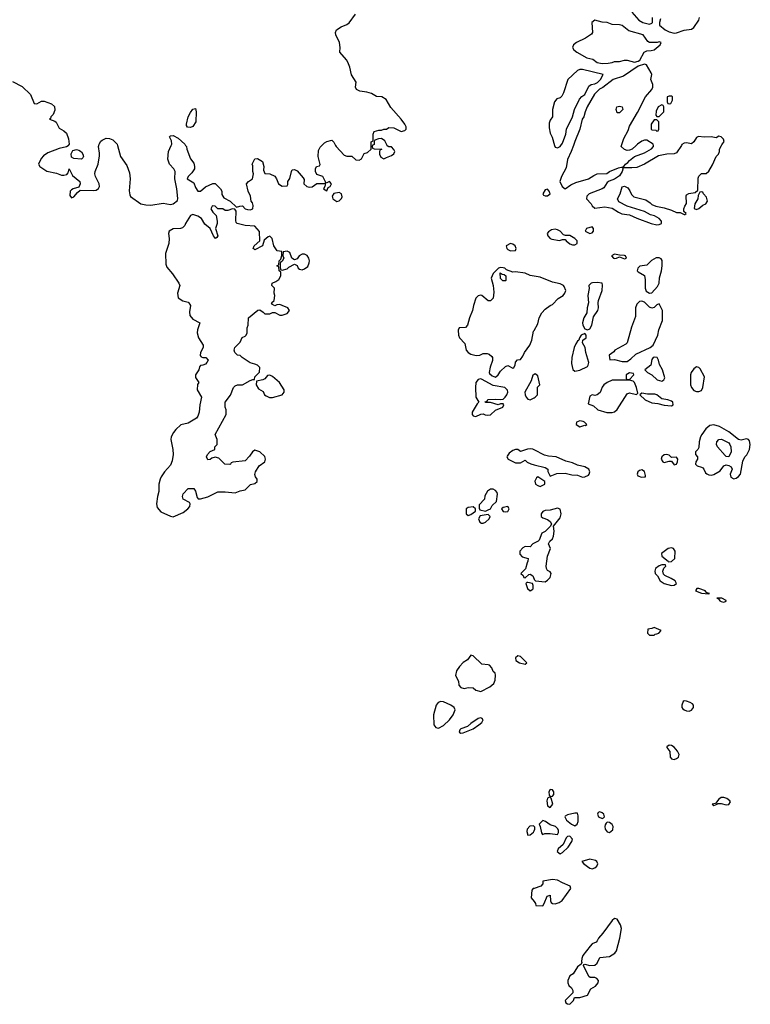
# Model space of a CAD drawing. Header units: inches. Extents: x 2106670 to 2322961, y 36024 to 224899.
# Tile 177 of 256: x 2305853 to 2311744, y 83078 to 91013. Entities that reach past the tile are written whole.
import ezdxf

# ---------------------------------------------------------------- set-up
doc = ezdxf.new("R2010")
doc.units = ezdxf.units.IN
doc.header["$MEASUREMENT"] = 0
for name, color, linetype in [('C3008', 7, 'Continuous'), ('C3009', 7, 'Continuous'), ('C3018', 7, 'Continuous'), ('C3019', 7, 'Continuous')]:
    doc.layers.add(name, color=color, linetype=linetype)

msp = doc.modelspace()

# ---------------------------------------------------------------- linework, layer by layer
at = {"layer": 'C3008', "color": 5, "elevation": 20}
for points in [[(2306244.6, 90000), (2306242.8, 89997.2), (2306230.7, 89989.3), (2306170, 89974.5), (2306079.6, 89940.4), (2306045.5, 89914.5), (2306026.8, 89893.2), (2306004, 89850), (2306016, 89830), (2306072.8, 89792.8), (2306150, 89775.9), (2306190, 89760.3), (2306210, 89758.7), (2306233.6, 89766.4), (2306242.5, 89777.5), (2306252, 89810), (2306278, 89758), (2306337.3, 89710), (2306340.7, 89690), (2306330, 89662), (2306284.7, 89650), (2306270, 89642.7), (2306260.5, 89630), (2306256.8, 89596.8), (2306270, 89576), (2306290, 89585.5), (2306318.7, 89621.3), (2306340.1, 89639.9), (2306450, 89636.9), (2306470, 89640.3), (2306488.6, 89651.5), (2306496, 89670), (2306492.5, 89690), (2306463.5, 89750), (2306459.4, 89770), (2306461.2, 89790), (2306484.6, 89850), (2306495.8, 89915.8), (2306497.2, 89937.2), (2306489.6, 89990), (2306491.8, 90000)], [(2306640.5, 90000), (2306666.3, 89910), (2306717.3, 89837.3), (2306739.3, 89779.3), (2306743.9, 89730), (2306734.6, 89634.6), (2306740.5, 89600.5), (2306747.5, 89587.5), (2306828.6, 89528.5), (2306870, 89520.4), (2306910, 89519.5), (2307010, 89533.2), (2307070, 89523.5), (2307090, 89530.3), (2307124.7, 89555.3), (2307128, 89572), (2307120.8, 89650), (2307104.7, 89730), (2307106, 89790), (2307095.6, 89810), (2307062, 89850), (2307046.6, 89890), (2307052, 89950), (2307074.9, 90000)], [(2307191.1, 90000), (2307197.3, 89990), (2307200.7, 89970), (2307230, 89892), (2307256.7, 89856.7), (2307263, 89830), (2307262, 89810), (2307240.7, 89779.3), (2307210.4, 89750), (2307204.4, 89730), (2307256.9, 89696.9), (2307270, 89661), (2307290, 89631), (2307310, 89631), (2307350, 89664.7), (2307410, 89692), (2307430, 89694), (2307472, 89650), (2307482, 89630), (2307483.6, 89603.6), (2307498, 89578), (2307550, 89551.3), (2307602, 89502), (2307628.8, 89511.1), (2307650, 89512), (2307671.3, 89490), (2307690, 89482), (2307710, 89480.7), (2307731.6, 89488.4), (2307736.5, 89516.5), (2307730, 89538), (2307718, 89550), (2307713.2, 89590), (2307694, 89630), (2307682, 89690), (2307698, 89710), (2307729.3, 89730.7), (2307739, 89770), (2307734, 89790), (2307734, 89834), (2307728.7, 89850), (2307750, 89892), (2307770, 89894), (2307811.3, 89870), (2307821, 89830), (2307819.6, 89799.6), (2307830, 89774), (2307870, 89772), (2307910, 89751.3), (2307924.7, 89730), (2307941, 89690), (2307970, 89671.3), (2308010, 89674), (2308015.3, 89684.7), (2308015.3, 89710), (2308030, 89734), (2308044, 89790), (2308050, 89802), (2308070, 89806), (2308090, 89796), (2308139.8, 89739.8), (2308145.4, 89725.4), (2308144.7, 89690), (2308167.9, 89667.9), (2308190, 89662.8), (2308210, 89666), (2308250, 89692), (2308307.3, 89692.7), (2308318, 89698), (2308314, 89670), (2308302, 89650), (2308330, 89634), (2308340.2, 89659.8), (2308355.3, 89670), (2308368, 89690), (2308350, 89708), (2308330, 89698), (2308320.4, 89700.4), (2308298, 89750), (2308250, 89766), (2308238, 89790), (2308238, 89810), (2308246, 89830), (2308270, 89834), (2308275.3, 89844.7), (2308259.3, 89910), (2308261.5, 89958.5), (2308274.5, 89985.5), (2308289, 90000)], [(2308399.2, 90000), (2308404.7, 89990), (2308470, 89922), (2308490, 89912), (2308530, 89914), (2308563.6, 89883.6), (2308590, 89882), (2308608.4, 89891.6), (2308630, 89934), (2308656.4, 89943.6), (2308686, 89970), (2308687, 90000)], [(2308697.3, 90000), (2308694, 89990), (2308698, 89978), (2308712, 89972), (2308774, 89970), (2308758, 89962), (2308754, 89950), (2308754, 89930), (2308764.7, 89904.7), (2308790, 89892), (2308810, 89902), (2308850, 89918), (2308870, 89932), (2308879, 89950), (2308870, 89968), (2308850, 89988.7), (2308828.7, 89988.7), (2308816.4, 89996.4), (2308814.7, 90000)], [(2310000, 88946.8), (2309970, 88952.7), (2309930, 88969), (2309850, 88982), (2309830, 88978), (2309778, 88998), (2309766, 89010), (2309750, 89014), (2309730, 89015.3), (2309714, 89010), (2309670, 88968), (2309654.8, 88930), (2309671, 88870), (2309676.8, 88816.8), (2309670, 88768), (2309650, 88748), (2309630, 88748), (2309578, 88790), (2309570, 88792.7), (2309550, 88788.7), (2309530, 88768), (2309511, 88710), (2309504.9, 88670), (2309478.8, 88610), (2309463, 88550), (2309446.6, 88533.4), (2309396, 88530), (2309387.9, 88510), (2309390.6, 88470), (2309399.1, 88450), (2309442.6, 88402.6), (2309453.6, 88350), (2309469.6, 88329.6), (2309490, 88318.6), (2309534.2, 88305.8), (2309562, 88310), (2309590, 88323), (2309623.5, 88323.5), (2309638, 88318), (2309658.8, 88298.8), (2309664.7, 88290), (2309666, 88266), (2309646.4, 88213.6), (2309638.7, 88170), (2309641.2, 88161.2), (2309661.7, 88141.7), (2309690, 88133), (2309710, 88150.5), (2309730, 88181.3), (2309770, 88218.8), (2309790, 88226), (2309830, 88204.7), (2309838, 88210), (2309848, 88230), (2309850, 88254), (2309867.3, 88272.7), (2309890, 88274), (2309910, 88302), (2309922, 88330), (2309965.2, 88390), (2309981.2, 88430), (2309996.5, 88503.5), (2310000, 88509.5)], [(2310000, 88154.3), (2309990, 88149), (2309977.5, 88102.5), (2309925.5, 88010), (2309928, 87990), (2309937.3, 87970), (2309950, 87954.8), (2309970, 87948.5), (2310000, 87965)], [(2310000, 87546.6), (2309990, 87551.5), (2309970, 87555.5), (2309947.1, 87552.9), (2309890, 87534), (2309870, 87548), (2309850, 87548.7), (2309830, 87542), (2309799.6, 87520.4), (2309783.6, 87496.4), (2309782, 87490), (2309792, 87470), (2309850, 87442), (2309890, 87442), (2309930, 87462), (2309946, 87446), (2309973.2, 87433.2), (2310000, 87426.7)], [(2310000, 86793.2), (2309991.2, 86788.9), (2309970, 86766), (2309930, 86768), (2309910, 86758), (2309886, 86730), (2309886.8, 86706.8), (2309905.4, 86685.4), (2309952, 86672), (2309951.3, 86650), (2309943.6, 86636.4), (2309931.6, 86588.4), (2309894, 86550), (2309912.7, 86532.7), (2309918, 86518), (2309930, 86514), (2309958, 86542), (2309970, 86544.7), (2309990, 86530.8), (2310000, 86505)], [(2310000, 84511.5), (2309995.6, 84515.6), (2309967.2, 84512.8), (2309944.4, 84490), (2309941.6, 84470), (2309950, 84441), (2309970, 84444), (2309994.9, 84465.1), (2310000, 84475.6)], [(2310000, 84012.5), (2309992, 84010), (2309982.5, 83997.5), (2309976, 83936), (2310000, 83905.3)]]:
    msp.add_lwpolyline(points, dxfattribs=at)
for points in [[(2306350, 89889.6), (2306290, 89895.6), (2306270, 89905.2), (2306267.7, 89932.3), (2306282.4, 89957.6), (2306310, 89966.4), (2306330, 89961.3), (2306350, 89948), (2306361.1, 89930), (2306366.4, 89910), (2306361.6, 89898.4)], [(2308430, 89619), (2308386.8, 89613.2), (2308371.3, 89590), (2308378, 89570), (2308410, 89546.8), (2308430, 89552), (2308448.8, 89571.1), (2308454, 89586), (2308448.8, 89608.9)], [(2307410, 89514), (2307406, 89510), (2307394.8, 89490), (2307410, 89462.8), (2307435.9, 89435.9), (2307446, 89390), (2307444.7, 89370), (2307431.3, 89330), (2307451.3, 89270), (2307443.6, 89256.4), (2307431.6, 89248.4), (2307415.3, 89270), (2307388.7, 89330), (2307345.6, 89365.6), (2307319, 89410), (2307288.7, 89430), (2307250, 89442.4), (2307230, 89434), (2307188.7, 89370), (2307184.7, 89355.3), (2307165.5, 89334.5), (2307150, 89329.3), (2307090, 89327.3), (2307059.1, 89310), (2307053.4, 89290), (2307057.3, 89250), (2307054.8, 89210), (2307027.3, 89130), (2307030, 89042), (2307039.9, 89019.9), (2307085.2, 88965.2), (2307136, 88890), (2307144.7, 88870), (2307126, 88810), (2307131.2, 88771.1), (2307167.1, 88747.1), (2307210, 88736), (2307218, 88730), (2307231, 88710), (2307221.4, 88658.6), (2307224, 88630), (2307250, 88600.7), (2307304.7, 88570), (2307286, 88514), (2307284.4, 88490), (2307295.8, 88450), (2307332.7, 88390), (2307333.4, 88370), (2307311, 88330), (2307307.9, 88307.9), (2307316.9, 88296.9), (2307330, 88291.3), (2307354, 88290), (2307371.3, 88270), (2307362, 88250), (2307350, 88238), (2307330, 88228), (2307310, 88226), (2307303.6, 88216.4), (2307298, 88190), (2307270.8, 88150), (2307270.8, 88130), (2307298, 88090), (2307286.7, 88073.3), (2307283.6, 88030), (2307319.3, 87970), (2307306.4, 87910), (2307300.5, 87850), (2307290, 87818), (2307277.5, 87802.5), (2307210, 87762), (2307151.2, 87748.9), (2307110.9, 87709.1), (2307094.4, 87685.6), (2307074.8, 87650), (2307070.7, 87630), (2307087.2, 87550), (2307090.3, 87510), (2307082.8, 87457.2), (2307070, 87423.7), (2307019.3, 87370), (2306994.9, 87330), (2306985.3, 87310), (2306975.8, 87270), (2306974.8, 87210), (2306962.8, 87170), (2306954.8, 87110), (2306960.5, 87080.5), (2306990, 87047.3), (2307070, 87011), (2307090, 87006.8), (2307170, 87040.7), (2307209.2, 87070), (2307224, 87090), (2307228.7, 87110), (2307222, 87122), (2307170, 87149), (2307165.2, 87170), (2307170, 87191), (2307210, 87236), (2307256, 87236), (2307270, 87214), (2307283.6, 87163.6), (2307292, 87152), (2307310, 87151.3), (2307370, 87168.2), (2307450, 87207.3), (2307510, 87207.7), (2307590, 87200.7), (2307630, 87216), (2307670, 87224.7), (2307714, 87266), (2307750, 87276), (2307768.7, 87290), (2307769, 87310), (2307753.2, 87330), (2307748.8, 87348.9), (2307755.1, 87370), (2307783.8, 87416.2), (2307829.4, 87450), (2307835.1, 87470), (2307830, 87492.7), (2307790, 87529.6), (2307750, 87543.5), (2307729, 87531), (2307704.9, 87495.1), (2307670, 87458), (2307572.7, 87447.3), (2307558, 87442), (2307554, 87430), (2307547.3, 87427.3), (2307506, 87430), (2307458, 87478), (2307430, 87488.7), (2307401, 87479), (2307390, 87468), (2307370, 87466), (2307358, 87490), (2307366, 87510), (2307390, 87534), (2307426, 87550), (2307426, 87570), (2307446, 87590), (2307446, 87630), (2307428.7, 87670), (2307518, 87830), (2307518, 87870), (2307508.7, 87890), (2307508.8, 87931.1), (2307553.6, 87986.4), (2307578, 88050), (2307590, 88062), (2307608.8, 88071.1), (2307650, 88071.3), (2307710, 88104.7), (2307734, 88114), (2307746, 88114), (2307750, 88134), (2307787.3, 88172.7), (2307788, 88210), (2307770, 88228), (2307750, 88238), (2307710, 88248), (2307648, 88290), (2307630, 88308), (2307608, 88310), (2307588.7, 88330), (2307582, 88350), (2307588.8, 88371.1), (2307630, 88414), (2307647.3, 88452.7), (2307670, 88462), (2307678, 88470), (2307686, 88490), (2307686, 88530), (2307695.3, 88550), (2307698, 88610), (2307772.7, 88672.7), (2307790, 88674), (2307816.9, 88656.9), (2307830, 88642), (2307870, 88642), (2307890, 88654), (2307910, 88654), (2307951, 88631), (2307970, 88630.8), (2308010, 88644.9), (2308029.2, 88670), (2308015.3, 88690), (2307970, 88709.2), (2307950, 88717.2), (2307926, 88714), (2307910, 88706), (2307890, 88718), (2307882, 88730), (2307904, 88750), (2307909.2, 88790), (2307905.2, 88810), (2307908.7, 88848.7), (2307886, 88870), (2307888, 88890), (2307918, 88902), (2307941.2, 88918.8), (2307958, 88950), (2307958, 88978), (2307946, 88990), (2307942, 89022), (2307926, 89030), (2307942, 89038), (2307946, 89070), (2307958, 89082), (2307967.3, 89112.7), (2307966, 89146), (2307928.8, 89148.9), (2307901.2, 89190), (2307888.7, 89250), (2307870, 89268.7), (2307856.9, 89263.1), (2307824.7, 89235.3), (2307810.7, 89189.3), (2307750, 89159), (2307742.7, 89162.7), (2307735.3, 89170), (2307744, 89190), (2307788, 89230), (2307787.3, 89307.3), (2307748.7, 89348.7), (2307670, 89354), (2307606, 89370), (2307598, 89378), (2307594.6, 89394.6), (2307598, 89470), (2307587.3, 89487.3), (2307570, 89488), (2307530, 89475.3), (2307510, 89475.3), (2307490, 89488.7), (2307450, 89488.7), (2307430, 89509)], [(2309810, 89209.2), (2309776, 89190), (2309781, 89170), (2309790, 89161), (2309810, 89151.3), (2309850, 89154), (2309855.3, 89170), (2309848.7, 89190), (2309830, 89204)], [(2308010, 89148), (2307978, 89142), (2307974, 89110), (2307982, 89090), (2307970, 89066), (2307958, 89062), (2307952.7, 89047.3), (2307952.7, 89012.7), (2307958, 88998), (2307970, 88994), (2308010, 89004.7), (2308022.7, 89017.3), (2308070, 89042), (2308090, 89032), (2308098, 89010), (2308110, 89002.8), (2308130, 88996.3), (2308150, 89005.5), (2308176.9, 89023.1), (2308187.2, 89052.8), (2308189.7, 89070), (2308184.2, 89090), (2308170, 89113.5), (2308150, 89124), (2308130, 89123.6), (2308106, 89110), (2308090, 89086), (2308070, 89078), (2308048, 89090), (2308030, 89138)], [(2309770, 88908), (2309748.4, 88908.4), (2309730, 88926), (2309727.3, 88972.7), (2309742, 88962), (2309759.6, 88959.6), (2309774, 88950), (2309774, 88910)], [(2307870, 88148), (2307850, 88146), (2307830, 88118), (2307814, 88110), (2307761, 88099), (2307758.8, 88070), (2307777.5, 88037.5), (2307815.9, 88015.9), (2307827.3, 87990), (2307840.9, 87980.9), (2307867.7, 87967.7), (2307890, 87967.3), (2307969, 87990), (2307984.5, 88010), (2307984.5, 88030), (2307949, 88090), (2307890, 88138)], [(2309570, 88119), (2309550, 88114), (2309530, 88088), (2309527, 88050), (2309532, 87970), (2309554, 87930), (2309542, 87918), (2309501, 87850), (2309501, 87830), (2309510, 87821), (2309530, 87814), (2309570, 87834), (2309590, 87837.3), (2309607.3, 87827.3), (2309624.6, 87824.6), (2309650, 87828.9), (2309690, 87866.8), (2309748, 87890), (2309758, 87910), (2309750, 87918), (2309730, 87918), (2309710, 87908), (2309650, 87929), (2309610, 87928), (2309607.3, 87932.7), (2309622, 87938), (2309629, 87951), (2309690, 87954.8), (2309730, 87950.8), (2309750, 87956), (2309768.7, 87970), (2309782, 87990), (2309788, 88010), (2309787.3, 88027.3), (2309766, 88050), (2309670, 88064), (2309576.5, 88116.5)], [(2309670, 87229), (2309650, 87228.7), (2309625.4, 87214.6), (2309603.6, 87176.4), (2309602, 87150), (2309558, 87102), (2309556.9, 87076.9), (2309562, 87062), (2309610, 87052), (2309630, 87062), (2309648.4, 87071.6), (2309663.1, 87096.9), (2309698, 87130), (2309705.2, 87190), (2309702, 87202), (2309690, 87219)], [(2309510, 87088), (2309470, 87082), (2309452, 87070), (2309452, 87030), (2309470, 87018), (2309490, 87024.7), (2309527.3, 87052.7), (2309528, 87070)], [(2309790, 87088.7), (2309750, 87082), (2309738, 87070), (2309752, 87050), (2309770, 87046), (2309790, 87048.4), (2309799.3, 87070)], [(2309630, 87026), (2309564.7, 87015.3), (2309552, 86990), (2309563.5, 86963.5), (2309576, 86956), (2309590, 86954.8), (2309610, 86963.8), (2309639, 86990), (2309646, 87010)], [(2309950, 86478), (2309942, 86478), (2309934, 86470), (2309947.7, 86427.7), (2309970, 86411.3), (2309990, 86424.7), (2309994, 86430), (2309994, 86454), (2309988.7, 86468.7)], [(2309490, 85891.1), (2309464.8, 85855.2), (2309427.6, 85832.4), (2309399.2, 85800.8), (2309375.3, 85764.7), (2309367.3, 85727.3), (2309390, 85682), (2309394, 85650), (2309410.3, 85630.3), (2309436.2, 85623.8), (2309470.4, 85630.4), (2309508.1, 85628.1), (2309532, 85610), (2309570, 85598.8), (2309643.5, 85636.5), (2309677.2, 85662.8), (2309688, 85690), (2309689.5, 85729.5), (2309685.6, 85745.6), (2309670, 85759), (2309659.4, 85790), (2309640.4, 85810), (2309630, 85815), (2309578.8, 85818.8), (2309510, 85886.6)], [(2309870, 85885.2), (2309851, 85870), (2309853.4, 85850), (2309883.8, 85830), (2309930, 85819.1), (2309940.9, 85830), (2309890, 85881.2)], [(2309250, 85518.7), (2309227.8, 85510), (2309212.2, 85490), (2309188.9, 85410), (2309193.1, 85330), (2309207.5, 85307.5), (2309230, 85304.4), (2309270, 85325), (2309318.9, 85370), (2309349, 85410), (2309363.7, 85450), (2309357.1, 85470), (2309330, 85488.4), (2309270, 85515.4)], [(2309570, 85388), (2309550, 85382.6), (2309490, 85341.6), (2309463.4, 85316.6), (2309410, 85298.5), (2309402, 85290), (2309397, 85270), (2309410, 85262.9), (2309430, 85264.7), (2309510, 85297.8), (2309555.1, 85330), (2309578.8, 85350), (2309589.6, 85370), (2309582.4, 85382.4)]]:
    msp.add_lwpolyline(points, close=True, dxfattribs=at)
at = {"layer": 'C3009', "color": 5, "elevation": 20}
for points in [[(2308687, 90000), (2308688, 90028), (2308702, 90038), (2308702, 90090), (2308710, 90112), (2308750, 90122), (2308770, 90122), (2308790, 90132), (2308810, 90132), (2308830, 90144.7), (2308870, 90141), (2308930, 90111), (2308959.3, 90120.7), (2308968.7, 90130), (2308969, 90150), (2308957.2, 90170), (2308929.2, 90210), (2308844.9, 90304.9), (2308807, 90370), (2308773.2, 90390), (2308730, 90394.7), (2308690, 90417.6), (2308651.9, 90428.1), (2308595.9, 90435.9), (2308568.7, 90450), (2308561.2, 90470), (2308565.2, 90510), (2308527.5, 90567.5), (2308515.6, 90630), (2308498.4, 90670), (2308487, 90690), (2308433.2, 90750), (2308438, 90790), (2308432.3, 90830), (2308402.9, 90890), (2308399.5, 90910), (2308407.8, 90932.2), (2308443.8, 90956.2), (2308490, 90974.9), (2308510, 90988.2), (2308561.4, 91058.6)], [(2305793.7, 90513.7), (2305873.9, 90473.9), (2305940.7, 90410), (2305970, 90338), (2305990, 90336), (2306030, 90356), (2306050, 90356), (2306110, 90336), (2306133.7, 90313.7), (2306136.3, 90283.7), (2306122.8, 90250), (2306104.7, 90230), (2306102, 90218), (2306094, 90210), (2306136.3, 90196.3), (2306147.7, 90187.7), (2306170, 90138), (2306210, 90117.3), (2306230, 90098.8), (2306246, 90054), (2306250.7, 90009.3), (2306244.6, 90000)], [(2307074.9, 90000), (2307079.5, 90010), (2307077.5, 90037.5), (2307062, 90070), (2307070, 90078), (2307090, 90081), (2307130, 90057.3), (2307184.9, 90010), (2307191.1, 90000)], [(2306491.8, 90000), (2306494, 90010), (2306506.5, 90033.5), (2306517, 90043), (2306550, 90058.3), (2306575.9, 90055.9), (2306604.5, 90044.5), (2306637.6, 90010), (2306640.5, 90000)], [(2308289, 90000), (2308310, 90021), (2308330, 90031.3), (2308370, 90042), (2308385.4, 90025.4), (2308399.2, 90000)], [(2308814.7, 90000), (2308797.2, 90037.2), (2308770, 90055.3), (2308746, 90054), (2308716.9, 90043.1), (2308711, 90030), (2308710, 90006), (2308698, 90002), (2308697.3, 90000)]]:
    msp.add_lwpolyline(points, dxfattribs=at)
msp.add_lwpolyline([(2307230, 90144.5), (2307206.6, 90146.6), (2307199, 90159), (2307197.2, 90170), (2307212.3, 90230), (2307230, 90266), (2307250, 90290.8), (2307270, 90298), (2307276.3, 90270), (2307274.4, 90190), (2307250, 90152.7)], close=True, dxfattribs=at)
at = {"layer": 'C3018', "color": 5, "elevation": 20}
for points in [[(2310165.4, 90000), (2310170, 89984.7), (2310190, 89981), (2310210, 89991), (2310216.7, 90000)], [(2310317.9, 90000), (2310300.5, 89950), (2310270, 89885.2), (2310259.9, 89820.1), (2310221.1, 89750), (2310209.3, 89710), (2310226.3, 89670), (2310250, 89650.6), (2310298, 89682), (2310338.4, 89701.6), (2310439, 89730), (2310481.6, 89758.4), (2310509.5, 89770.5), (2310586.6, 89773.4), (2310609.6, 89790.4), (2310680.2, 89819.8), (2310703.6, 89823.6), (2310719.6, 89819.6), (2310710, 89788.7), (2310690, 89755.3), (2310650, 89728.7), (2310607.1, 89712.9), (2310590, 89702), (2310562, 89658), (2310550.4, 89649.6), (2310446, 89610), (2310426, 89590), (2310422, 89570), (2310462, 89530), (2310470, 89514), (2310490, 89494), (2310570, 89506), (2310630, 89494), (2310680.7, 89460.7), (2310709.2, 89449.2), (2310770, 89440.4), (2310830, 89412.2), (2310944.7, 89370), (2310990, 89360.4), (2311010, 89363), (2311028.7, 89370), (2311029, 89390), (2311010, 89411.8), (2310971.2, 89431.2), (2310940.5, 89440.5), (2310890, 89467), (2310750, 89509.4), (2310685.1, 89545.1), (2310674.5, 89570), (2310695.1, 89610), (2310710, 89664.7), (2310730, 89671), (2310757.1, 89657.1), (2310774, 89634), (2310785.2, 89605.2), (2310804.4, 89584.4), (2310900.9, 89560.9), (2310937.6, 89537.6), (2310950, 89524), (2310982, 89510), (2311050, 89497.3), (2311110, 89478), (2311150, 89459.1), (2311178, 89458), (2311210, 89442), (2311216.4, 89443.6), (2311226, 89450), (2311207.3, 89467.3), (2311208.8, 89488.9), (2311215.3, 89510), (2311229, 89531), (2311226.6, 89593.4), (2311230, 89602), (2311249, 89611), (2311299, 89621), (2311322, 89638), (2311324, 89736), (2311328.4, 89751.6), (2311350, 89774), (2311387.3, 89772.7), (2311408.4, 89791.6), (2311438, 89842), (2311468.7, 89910), (2311488.7, 89930), (2311495.3, 89950), (2311495.3, 89970), (2311511.6, 90000)], [(2310823.2, 90000), (2310790.4, 89969.6), (2310770, 89960.9), (2310750, 89959.7), (2310730, 89966.2), (2310703, 89990), (2310706.1, 90000)], [(2311188.5, 90000), (2311150, 89939), (2311130, 89933.2), (2311070, 89929.8), (2311003.7, 89916.3), (2310890, 89849.2), (2310830, 89822.7), (2310790, 89818.4), (2310720.4, 89820.4), (2310718, 89830), (2310730, 89838), (2310737.2, 89850), (2310757.4, 89862.6), (2310770, 89878.8), (2310810, 89910.8), (2310890, 89940.7), (2310946.8, 89973.2), (2310964, 89990), (2310963, 90000)], [(2310000, 88509.5), (2310030, 88562), (2310042, 88610), (2310062, 88650), (2310090, 88681), (2310129.5, 88710.5), (2310150, 88718.8), (2310195.1, 88764.9), (2310234, 88790), (2310249, 88810), (2310255.3, 88830), (2310244, 88864), (2310238, 88870), (2310210, 88885.2), (2310150, 88897.2), (2310050, 88937), (2310000, 88946.8)], [(2310000, 87965), (2310009, 87970), (2310028.7, 87990), (2310029, 88051), (2310046, 88070), (2310030, 88142), (2310010, 88159.5), (2310000, 88154.3)], [(2310000, 87426.7), (2310090, 87404.7), (2310112, 87390), (2310112.7, 87372.7), (2310130, 87334), (2310184, 87356), (2310250, 87359.1), (2310303.9, 87343.9), (2310350, 87342.4), (2310390, 87326.4), (2310410, 87328.2), (2310438.2, 87341.8), (2310445.6, 87350), (2310449.7, 87370), (2310441.6, 87390), (2310410, 87409.7), (2310350, 87424), (2310310, 87442), (2310256.2, 87456.2), (2310178, 87490), (2310115.8, 87495.8), (2310084.7, 87504.7), (2310000, 87546.6)], [(2310000, 86505), (2310001.4, 86501.4), (2310010.7, 86490.7), (2310090, 86482.8), (2310110, 86496), (2310130, 86518), (2310138, 86550), (2310130, 86564), (2310110, 86572.7), (2310100.5, 86590), (2310097.7, 86610), (2310109.8, 86690.2), (2310133.5, 86750), (2310116, 86790), (2310128.7, 86810), (2310150, 86828), (2310158, 86850), (2310162.7, 86890), (2310158, 86930), (2310210, 86998.8), (2310219.6, 87030), (2310210, 87068.7), (2310190, 87077.2), (2310130, 87061.2), (2310090, 87058), (2310070, 87049), (2310057.3, 87030), (2310058, 87010), (2310070, 86998), (2310110, 86984.7), (2310131.3, 86970), (2310142, 86950), (2310134, 86930), (2310090.6, 86889.4), (2310064, 86876), (2310042, 86818), (2310034, 86810), (2310000, 86793.2)], [(2310000, 84475.6), (2310007, 84490), (2310006, 84506), (2310000, 84511.5)], [(2310000, 83905.3), (2310012, 83890), (2310014, 83874), (2310070, 83872), (2310082, 83890), (2310106, 83950), (2310130, 83958), (2310132.7, 83912.7), (2310139.1, 83899.1), (2310150.4, 83890.4), (2310170, 83886.4), (2310202, 83898), (2310226.2, 83913.8), (2310296.9, 84010), (2310291.6, 84030), (2310230, 84056.5), (2310190, 84079.5), (2310150, 84083.8), (2310072, 84070), (2310071, 84050), (2310054.8, 84030), (2310000, 84012.5)]]:
    msp.add_lwpolyline(points, dxfattribs=at)
for points in [[(2310110, 89647.6), (2310090, 89642), (2310070.4, 89610), (2310077.5, 89597.5), (2310090, 89592.4), (2310110, 89593.4), (2310129.6, 89610), (2310122.6, 89630)], [(2311350, 89626), (2311338, 89622), (2311324.7, 89595.3), (2311320.7, 89570), (2311295.5, 89530), (2311291, 89491), (2311310, 89482.8), (2311330, 89490.8), (2311362.2, 89517.8), (2311385.2, 89530), (2311398, 89550), (2311390, 89584), (2311366, 89610), (2311362, 89622)], [(2310170, 89323.6), (2310140.9, 89319.1), (2310115.9, 89304.1), (2310106, 89290), (2310110.6, 89270), (2310130.7, 89250), (2310143.9, 89243.9), (2310205.2, 89234.8), (2310230, 89242), (2310250, 89242), (2310258, 89230), (2310290, 89206.8), (2310310, 89198.8), (2310330, 89198), (2310348, 89210), (2310348.7, 89230), (2310329, 89250), (2310290, 89274.5), (2310252.9, 89272.9), (2310238, 89278), (2310209.6, 89309.6), (2310190, 89320.7)], [(2310470, 89344), (2310422, 89330), (2310412, 89310), (2310450, 89291), (2310470, 89296), (2310479.3, 89310), (2310479.3, 89330)], [(2310650, 89124), (2310626, 89110), (2310642, 89090), (2310650, 89088), (2310666, 89090), (2310690, 89102), (2310730, 89086), (2310746, 89090), (2310738, 89110), (2310730, 89112.7), (2310690, 89114)], [(2310984.9, 89095.1), (2310948.3, 89071.7), (2310910, 89035.3), (2310854.4, 89025.6), (2310836, 89010), (2310831.3, 88990), (2310839.8, 88979.8), (2310890.9, 88950.9), (2310896.3, 88916.3), (2310896.3, 88850), (2310905.1, 88825.1), (2310930, 88808.4), (2310950, 88810.6), (2310996.2, 88863.8), (2311009.7, 88890), (2311011.4, 88931.5), (2311028.6, 88990), (2311034, 89030), (2311032.6, 89072.6), (2311024.7, 89084.7), (2311010, 89094)], [(2310510, 88895.3), (2310472.9, 88892.9), (2310462, 88890), (2310442, 88870), (2310446, 88846), (2310432.7, 88790), (2310439.3, 88730), (2310428.6, 88690), (2310425.5, 88650), (2310401.3, 88610), (2310390.4, 88570), (2310392.7, 88550), (2310410, 88520.7), (2310430, 88512.7), (2310450, 88520.5), (2310466.3, 88550), (2310480.8, 88619.2), (2310514.7, 88670), (2310519.7, 88690), (2310517, 88730), (2310520.7, 88750), (2310549.5, 88830), (2310553.6, 88873.6), (2310548.4, 88888.4)], [(2310870, 88745.1), (2310850, 88740.7), (2310830, 88720.9), (2310819.6, 88690), (2310819.2, 88620.8), (2310784.8, 88535.2), (2310751, 88409), (2310741, 88399), (2310652, 88350), (2310643.5, 88336.5), (2310606, 88310), (2310611.6, 88271.6), (2310650, 88274.8), (2310710, 88259.5), (2310750, 88259.3), (2310780.8, 88279.2), (2310821.4, 88318.6), (2310937.2, 88370), (2310959.5, 88390), (2310999.3, 88470), (2311007.2, 88512.8), (2311035.1, 88590), (2311036, 88670), (2311010, 88722), (2310990, 88714), (2310970, 88693.2), (2310950.7, 88689.3), (2310930, 88697), (2310890, 88737)], [(2310410, 88484), (2310381, 88470), (2310367.3, 88450), (2310361, 88430), (2310350, 88421.2), (2310338.6, 88401.4), (2310324.2, 88370), (2310304.2, 88290), (2310302.6, 88242.6), (2310312.7, 88192.7), (2310330, 88180.7), (2310370, 88188.7), (2310430, 88218.7), (2310438, 88230), (2310443.1, 88250), (2310418.4, 88330), (2310412, 88370), (2310392.3, 88410), (2310394, 88430), (2310419.3, 88450), (2310419.3, 88470)], [(2310970, 88294), (2310961, 88290), (2310950, 88275.3), (2310942, 88230), (2310894, 88190), (2310914, 88170), (2310951.2, 88151.1), (2310992, 88110), (2311030, 88101), (2311048, 88110), (2311054.6, 88125.4), (2311037.2, 88190), (2311013.2, 88233.2), (2311002.7, 88270), (2310992, 88290)], [(2310770, 88166), (2310742, 88150), (2310742, 88122), (2310750, 88114), (2310770, 88114), (2310806, 88150), (2310802, 88162)], [(2311310, 88215.1), (2311290, 88198.7), (2311266.5, 88170), (2311260.9, 88150), (2311262.8, 88070), (2311269.1, 88049.1), (2311290, 88024.9), (2311310, 88017), (2311330, 88015.3), (2311350, 88024.9), (2311361, 88050), (2311373.5, 88133.5), (2311338.8, 88198.8), (2311330, 88209.4)], [(2310630, 88109.2), (2310590, 88089.3), (2310564, 88070), (2310548.8, 88051.2), (2310532.8, 88007.2), (2310510, 87988.7), (2310490, 87984), (2310470, 87988.7), (2310450, 87978), (2310438, 87918), (2310479.8, 87899.8), (2310514, 87870), (2310587.1, 87847.1), (2310630, 87846.8), (2310650, 87854), (2310670, 87871), (2310750, 87998), (2310770, 88006.8), (2310827.3, 87992.7), (2310838, 88002), (2310826.6, 88050), (2310810, 88088.7), (2310798.6, 88098.6), (2310770, 88109)], [(2310870, 88002), (2310852, 87990), (2310896, 87950), (2310950, 87925.7), (2310999, 87919), (2311050, 87905.7), (2311110, 87900.7), (2311121.2, 87910), (2311119.3, 87930), (2311110, 87938), (2311078, 87950), (2311030, 87958), (2310990, 87989.4), (2310975.2, 87995.2), (2310914.8, 87994.8)], [(2310370, 87781.2), (2310342, 87770), (2310341, 87750), (2310370, 87731), (2310410, 87744.7), (2310416.4, 87743.6), (2310426, 87750), (2310408, 87770), (2310395.5, 87775.5)], [(2311450, 87748.5), (2311418.6, 87741.4), (2311384.8, 87715.2), (2311352.4, 87670), (2311343.8, 87650), (2311330.7, 87610), (2311330, 87566), (2311322, 87550), (2311301, 87530), (2311302.8, 87510), (2311318.8, 87490), (2311318, 87470), (2311305.5, 87450), (2311303, 87430), (2311316.4, 87416.4), (2311350, 87407.7), (2311360.4, 87400.4), (2311370.5, 87390), (2311381.6, 87361.6), (2311392.7, 87352.7), (2311410, 87344), (2311430, 87342.8), (2311450, 87346.8), (2311502, 87378), (2311530, 87418.8), (2311550, 87426.8), (2311570, 87420.7), (2311590.8, 87410), (2311597.3, 87390), (2311582.8, 87350), (2311586.4, 87326.4), (2311610, 87313.4), (2311630, 87317), (2311650, 87330.3), (2311664.7, 87350), (2311685.2, 87454.8), (2311700.9, 87490), (2311714.8, 87505.2), (2311737.4, 87550), (2311744.2, 87590), (2311737.8, 87617.8), (2311730, 87629.6), (2311714.3, 87634.3), (2311670, 87625.1), (2311649.8, 87629.8), (2311571.2, 87691.2), (2311495.7, 87735.7)], [(2311570, 87489.2), (2311550, 87492.7), (2311540.1, 87500.1), (2311479.3, 87570), (2311472.7, 87590), (2311473.2, 87610), (2311490, 87630.8), (2311510, 87633.4), (2311518, 87630), (2311570, 87602), (2311579.3, 87590), (2311588.2, 87570), (2311590.3, 87529.7)], [(2311070, 87509.3), (2311050, 87506.6), (2311030.7, 87490), (2311024.9, 87470), (2311038, 87450), (2311050, 87445.5), (2311090, 87456), (2311110, 87454), (2311130, 87426.8), (2311150, 87432), (2311156, 87450), (2311159, 87470), (2311150, 87488), (2311110, 87486), (2311090, 87504)], [(2310870, 87386.6), (2310850, 87380.9), (2310837.3, 87370), (2310830.8, 87350), (2310838, 87338), (2310866, 87326), (2310890, 87327.7), (2310898, 87330), (2310899.3, 87340.7), (2310891.9, 87371.9)], [(2310030, 87328), (2310019.6, 87320.4), (2310005.4, 87294.6), (2310012, 87270), (2310030, 87258), (2310050, 87252), (2310070, 87262), (2310086, 87270), (2310086, 87290)], [(2311110, 86757.4), (2311082, 86750), (2311028, 86710), (2311030.8, 86690), (2311082, 86650), (2311083.6, 86643.6), (2311110, 86646.8), (2311136, 86670), (2311138, 86730), (2311126, 86750)], [(2311030, 86619.3), (2311010, 86612), (2310979.1, 86590), (2310973.4, 86570), (2310977.3, 86550), (2310996, 86530), (2311018, 86490), (2311050, 86468), (2311110, 86454), (2311130, 86454.8), (2311149, 86470), (2311138, 86490), (2311107, 86510), (2311053.7, 86533.7), (2311043.3, 86543.3), (2311039.7, 86570), (2311046.8, 86593.2), (2311062, 86610), (2311059, 86619)], [(2311330, 86428.7), (2311312, 86428), (2311303.6, 86416.4), (2311302, 86410), (2311350, 86391), (2311410, 86384.7), (2311415.3, 86390), (2311394.6, 86394.6), (2311383.1, 86403.1), (2311382, 86410)], [(2311515.3, 86350), (2311474, 86350), (2311486.8, 86346.8), (2311498, 86330), (2311510, 86324), (2311530, 86319.1), (2311550, 86328), (2311550, 86332)], [(2310970, 86114), (2310950, 86106), (2310918, 86102), (2310914, 86070), (2310930, 86054), (2310970, 86054), (2310978, 86062), (2310990, 86064.7), (2311006, 86070), (2311026, 86090)], [(2311210, 85522.9), (2311202.5, 85517.5), (2311191.5, 85490), (2311192.4, 85470), (2311200, 85460), (2311210.4, 85450), (2311230, 85441.8), (2311250, 85440.2), (2311270, 85449), (2311285.7, 85470), (2311285.1, 85490), (2311278.3, 85498.3), (2311259.5, 85510), (2311230, 85519.7)], [(2311090, 85165.2), (2311070, 85154), (2311070, 85147.3), (2311094.2, 85114.2), (2311098.4, 85070), (2311103, 85063), (2311110, 85055.5), (2311130, 85052), (2311150, 85059.6), (2311165.6, 85070), (2311169.6, 85090), (2311156.8, 85116.8), (2311131.5, 85151.5), (2311110, 85162.7)], [(2310130, 84748.7), (2310110, 84738), (2310102.5, 84717.5), (2310110, 84678), (2310130, 84664.9), (2310151.4, 84690), (2310139.3, 84739.3)], [(2310130, 84808.7), (2310120.7, 84790), (2310122.8, 84762.8), (2310130, 84752), (2310150, 84756), (2310161.2, 84770), (2310160.9, 84790), (2310150, 84805.2)], [(2311530, 84743.9), (2311510, 84743.5), (2311490.4, 84730), (2311462.8, 84697.2), (2311437.3, 84690), (2311450, 84680.5), (2311477.2, 84690), (2311482.5, 84697.5), (2311510, 84697.3), (2311550, 84686.6), (2311570, 84687.6), (2311585.1, 84710), (2311579.1, 84719.1), (2311556.1, 84736.1)], [(2310330, 84619), (2310270, 84606), (2310250, 84594), (2310247.3, 84590), (2310262.5, 84562.5), (2310301, 84530), (2310330, 84517.3), (2310349, 84530), (2310357.2, 84550), (2310357.2, 84597.2), (2310350, 84618)], [(2310530, 84629), (2310516.9, 84623.1), (2310511, 84610), (2310518.8, 84590), (2310550, 84576.3), (2310560.2, 84579.8), (2310569.2, 84590), (2310562.7, 84610), (2310550, 84620.9)], [(2310070, 84559.3), (2310041, 84530), (2310050.5, 84510.5), (2310059.8, 84459.8), (2310067.5, 84447.5), (2310086.6, 84453.4), (2310130, 84455.5), (2310190, 84446), (2310198.6, 84461.4), (2310197.5, 84477.5), (2310192.3, 84492.3), (2310172.1, 84512.1), (2310130, 84523.7), (2310092.3, 84552.3)], [(2310590, 84545.1), (2310580.9, 84539.1), (2310574.4, 84525.6), (2310570.3, 84510), (2310574.9, 84490), (2310590, 84467), (2310610, 84461.3), (2310635.4, 84484.6), (2310639.2, 84510), (2310630, 84527.3), (2310610, 84542.6)], [(2310290, 84432.7), (2310270, 84429.2), (2310259.8, 84420.2), (2310234, 84366), (2310194.8, 84330), (2310186.8, 84310), (2310210, 84291), (2310230, 84301), (2310276.1, 84343.9), (2310304.5, 84390), (2310309.3, 84410)], [(2310450, 84246.6), (2310384.7, 84230), (2310402.8, 84210), (2310450, 84174), (2310470, 84170.4), (2310490, 84177.1), (2310506.6, 84190), (2310514, 84210), (2310506, 84230), (2310496.4, 84236.4)], [(2310650, 83769.4), (2310630, 83754.5), (2310556, 83650), (2310519.5, 83610), (2310510, 83589.4), (2310499.9, 83580.1), (2310470, 83566.4), (2310452.4, 83547.6), (2310394.4, 83470), (2310386, 83446), (2310382.5, 83422.5), (2310385.4, 83414.6), (2310379.8, 83400.2), (2310350, 83380.7), (2310315.2, 83324.8), (2310290, 83308), (2310272, 83270), (2310272, 83250), (2310282, 83230), (2310302, 83210), (2310312, 83190), (2310314, 83170), (2310252, 83110), (2310256, 83090), (2310270, 83080.7), (2310290, 83078), (2310318, 83110), (2310327.3, 83132.7), (2310370, 83134), (2310430, 83152), (2310458, 83202), (2310495.3, 83224.7), (2310518, 83250), (2310520.9, 83270), (2310507.2, 83287.2), (2310490, 83295.1), (2310454, 83294), (2310442.7, 83302.7), (2310398, 83390), (2310402, 83398), (2310410, 83402), (2310450.5, 83390.5), (2310490, 83393.4), (2310509.6, 83410.4), (2310530, 83454.4), (2310610, 83463.2), (2310651, 83490), (2310664.4, 83510), (2310691.1, 83610), (2310704.4, 83690), (2310697.6, 83717.6), (2310670, 83765.2)]]:
    msp.add_lwpolyline(points, close=True, dxfattribs=at)
at = {"layer": 'C3019', "color": 5, "elevation": 20}
for points in [[(2310790, 91074), (2310844.7, 91010), (2310878, 90990), (2310930, 90976), (2310950, 90984.7), (2310955.3, 90990), (2310955.3, 91030)], [(2311019.8, 91020.2), (2311011, 90990), (2311011.3, 90970), (2311058, 90930), (2311090, 90914), (2311130, 90904), (2311150, 90906.8), (2311210, 90927.3), (2311270, 90936), (2311288.7, 90950), (2311328.7, 91010), (2311335.3, 91030)], [(2310706.1, 90000), (2310723.7, 90056.3), (2310758.7, 90121.3), (2310770, 90154), (2310835.3, 90264.7), (2310898, 90390), (2310949.6, 90450), (2310958.7, 90470), (2310958.4, 90490), (2310942.7, 90530), (2310949, 90570), (2310944.7, 90584.7), (2310908.4, 90648.4), (2310890, 90655.3), (2310840.7, 90639.3), (2310722.5, 90557.5), (2310638, 90530), (2310553.7, 90466.3), (2310527.7, 90452.3), (2310488.1, 90411.9), (2310427.7, 90310), (2310411.6, 90271.6), (2310400.7, 90230), (2310387.7, 90210), (2310370.5, 90129.5), (2310328.8, 90031.2), (2310317.9, 90000)], [(2310216.7, 90000), (2310230, 90018), (2310256.2, 90090), (2310262.7, 90130), (2310309.3, 90230), (2310326.6, 90290), (2310367.7, 90372.3), (2310386.3, 90393.7), (2310410, 90410.8), (2310443, 90477), (2310462, 90490), (2310490, 90496.3), (2310512.5, 90507.5), (2310535.3, 90530), (2310558, 90570), (2310391.4, 90611.5), (2310370, 90611.5), (2310350, 90604.5), (2310273, 90530), (2310237.5, 90422.5), (2310224.6, 90395.4), (2310210, 90383.6), (2310184.3, 90375.7), (2310165.7, 90350), (2310148.7, 90290), (2310148.2, 90230), (2310130, 90204.5), (2310122, 90178), (2310121.3, 90141.3), (2310130, 90097.3), (2310145.7, 90065.7), (2310165.4, 90000)], [(2311511.6, 90000), (2311514.6, 90005.4), (2311534, 90030), (2311528.7, 90050), (2311510, 90068.7), (2311490, 90075.3), (2311470, 90062), (2311429.3, 90069.3), (2311372.5, 90067.5), (2311327.4, 90072.6), (2311310, 90064.5), (2311290, 90029.5), (2311270, 90012), (2311230, 90019.7), (2311210, 90016.9), (2311192.9, 90007.1), (2311188.5, 90000)], [(2310963, 90000), (2310962, 90010), (2310910, 90042), (2310890, 90042), (2310870, 90034), (2310834, 90010), (2310823.2, 90000)]]:
    msp.add_lwpolyline(points, dxfattribs=at)
for points in [[(2310490, 91009.6), (2310467.6, 90990), (2310470.6, 90910), (2310463.7, 90896.3), (2310414.9, 90865.1), (2310342.8, 90830), (2310319.1, 90810), (2310310.6, 90790), (2310321.6, 90770), (2310344.9, 90750), (2310426.4, 90706.4), (2310473.8, 90693.8), (2310510, 90668), (2310550, 90659.5), (2310598.7, 90661.3), (2310630, 90667.7), (2310650, 90674.8), (2310690, 90674.8), (2310730, 90686), (2310750, 90686), (2310810, 90670.8), (2310840.2, 90679.8), (2310853.6, 90686.4), (2310888.8, 90751.1), (2310910, 90762), (2310943.6, 90763.6), (2310970, 90771.3), (2311018, 90810), (2311026, 90830), (2311010, 90834), (2310992, 90828), (2310930, 90828.7), (2310917.2, 90837.2), (2310879, 90890), (2310763.6, 90923.6), (2310710, 90965.6), (2310690, 90971.2), (2310630, 90975.1), (2310590, 90989.4), (2310550, 90992.3)], [(2311110, 90398), (2311090, 90398), (2311074, 90390), (2311074, 90350), (2311078, 90338), (2311090, 90334), (2311102, 90338), (2311116.4, 90363.6), (2311118, 90390)], [(2310690, 90261.2), (2310670, 90262), (2310662, 90290), (2310669.2, 90310.8), (2310690, 90316), (2310711.3, 90310), (2310716, 90290)], [(2311030, 90326), (2311002, 90310), (2310985.4, 90274.6), (2310983.6, 90243.6), (2310990, 90234), (2311010, 90234), (2311046, 90270), (2311046, 90310), (2311042, 90322)], [(2310990, 90206), (2310970, 90206), (2310946, 90170), (2310946, 90130), (2310950, 90126), (2310982, 90122), (2310990, 90114), (2311002, 90118), (2311006, 90130), (2311006, 90190)]]:
    msp.add_lwpolyline(points, close=True, dxfattribs=at)

doc.saveas('drawing.dxf')
